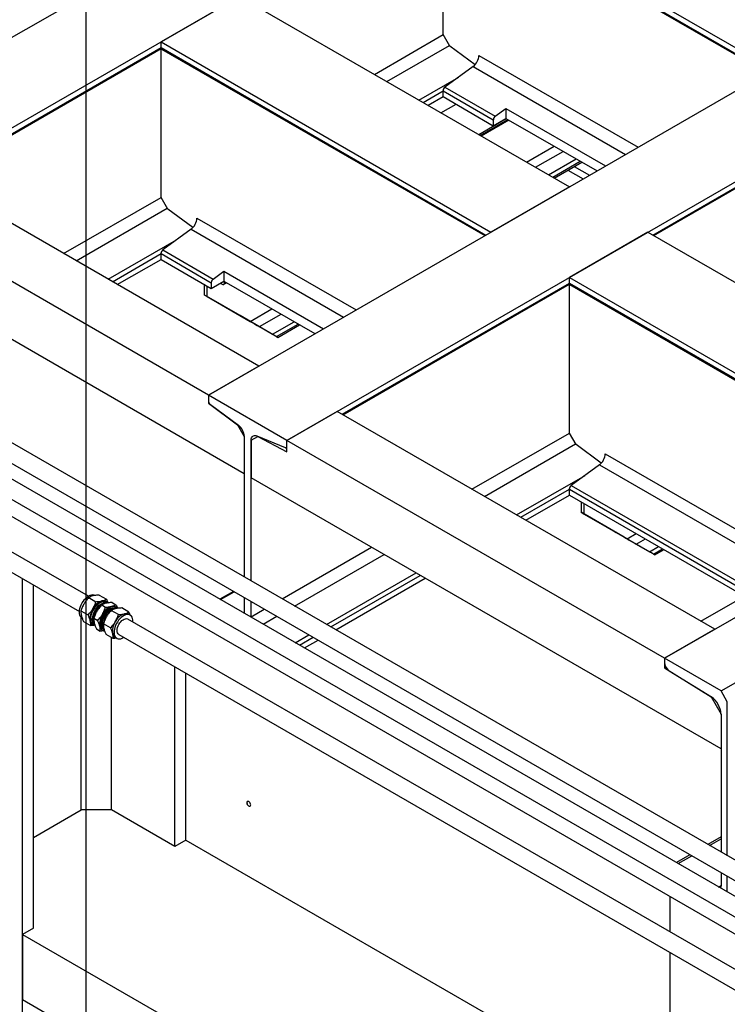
# Model space of a CAD drawing. Header units: millimetres. Extents: x 0 to 25230, y 0 to 17820.
# Tile 36 of 244: x 4573 to 5370, y 10762 to 11870. Entities that reach past the tile are written whole.
import ezdxf

# ---------------------------------------------------------------- set-up
doc = ezdxf.new("R2010")
doc.units = ezdxf.units.MM
doc.linetypes.add('SLD-Sólida', pattern=[0])
doc.layers.add('ATENÇÃO', color=1, linetype='SLD-Sólida')
doc.layers.add('REFERÊNCIAS', color=9, linetype='SLD-Sólida')

msp = doc.modelspace()

# ---------------------------------------------------------------- linework, layer by layer
at = {"color": 7, "linetype": 'SLD-Sólida', "lineweight": 25, "ltscale": 30}
for p, q in [((5537.7, 10831.9), (4488.5, 11437.6)), ((4478.5, 11420.3), (5527.7, 10814.6)), ((5502.3, 10811.5), (4453.2, 11417.2)), ((4443.2, 11399.9), (5492.3, 10794.2)), ((4541.3, 11324.1), (5590.4, 10718.4)), ((4650.6, 11221.1), (4487.5, 11315.2)), ((4477.5, 11297.9), (4640.6, 11203.8)), ((4662.8, 11222.5), (4670.8, 11217.9)), ((4651, 11219.6), (4659, 11215)), ((4665.5, 11211.3), (4669.8, 11208.8)), ((4671, 11215), (4670.4, 11215.4)), ((4671.6, 11213.9), (4670.7, 11214.4)), ((4677.3, 11214.1), (4681.6, 11211.6)), ((4642.2, 11204.7), (4650.2, 11200.1)), ((4676, 11206.5), (4675.4, 11206.2)), ((4684.3, 11200.4), (4676.3, 11205)), ((4682, 11208.7), (4681.2, 11209.2)), ((4696.1, 11203.3), (4688.1, 11207.9)), ((4697.5, 11199.7), (4695.7, 11200.8)), ((4645.1, 11192.7), (4653.1, 11188.1)), ((4655.4, 11189.4), (4656, 11189.1)), ((4656.4, 11189.7), (4657.3, 11189.2)), ((4656.7, 11196.4), (4661, 11193.9)), ((4665.9, 11189.6), (4665.9, 11189)), ((4675.5, 11185.5), (4667.5, 11190.1)), ((5744.2, 10589.7), (4695, 11195.4)), ((4659.6, 11184.3), (4663.9, 11181.8)), ((4666.2, 11183.2), (4667, 11182.7)), ((4678.4, 11173.5), (4670.4, 11178.1)), ((4685, 11178.1), (5734.2, 10572.4)), ((4680.7, 11174.8), (4682.5, 11173.8))]:
    msp.add_line(p, q, dxfattribs=at)
at = {"color": 7, "linetype": 'SLD-Sólida', "lineweight": 25, "ltscale": 30, "flags": 128}
for points in [[(4643.7, 11196.2), (4643.3, 11196.4), (4642.3, 11197.3), (4641.5, 11198.5), (4641, 11199.9), (4640.6, 11201.6), (4640.5, 11203.4), (4640.7, 11205.4), (4641.1, 11207.4), (4641.8, 11209.5), (4642.6, 11211.6), (4643.7, 11213.6), (4644.9, 11215.5), (4646.3, 11217.3), (4647.8, 11218.9), (4649.4, 11220.3), (4651, 11221.4), (4652.6, 11222.2), (4654.2, 11222.7), (4655.7, 11222.9), (4657.1, 11222.8), (4658.4, 11222.3), (4658.6, 11222.2)], [(4657.8, 11188.4), (4656.9, 11188.7), (4655.7, 11189.3), (4654.7, 11190.2), (4653.9, 11191.3), (4653.3, 11192.8), (4653, 11194.4), (4652.9, 11196.3), (4653.1, 11198.2), (4653.5, 11200.3), (4654.1, 11202.4), (4655, 11204.4), (4656.1, 11206.5), (4657.3, 11208.4), (4658.7, 11210.2), (4660.2, 11211.8), (4661.8, 11213.1), (4663.4, 11214.2), (4665, 11215), (4666.6, 11215.5), (4668.1, 11215.7), (4669.5, 11215.6), (4670.8, 11215.2), (4671.9, 11214.4), (4672.4, 11213.8)], [(4656.4, 11189.7), (4655.9, 11190), (4654.9, 11190.9), (4654.2, 11192.1), (4653.7, 11193.6), (4653.5, 11195.3), (4653.4, 11197.1), (4653.7, 11199), (4654.2, 11201), (4654.9, 11203.1), (4655.8, 11205.1), (4656.9, 11207.1), (4658.2, 11208.9), (4659.6, 11210.5), (4661.1, 11212), (4662.7, 11213.2), (4664.3, 11214.1), (4665.8, 11214.7), (4667.3, 11215.1), (4668.7, 11215.1), (4670, 11214.7), (4670.7, 11214.4)], [(4657.1, 11189.4), (4656.6, 11190), (4655.9, 11191.2), (4655.4, 11192.6), (4655.2, 11194.3), (4655.1, 11196.1), (4655.4, 11198), (4655.9, 11200.1), (4656.6, 11202.1), (4657.5, 11204.1), (4658.6, 11206.1), (4659.9, 11207.9), (4661.3, 11209.6), (4662.8, 11211), (4664.4, 11212.2), (4665.9, 11213.1), (4667.5, 11213.8), (4669, 11214.1), (4670.4, 11214.1), (4671.3, 11213.9)], [(4658, 11188.2), (4657.9, 11188.3), (4657.1, 11189.5), (4656.5, 11190.9), (4656.2, 11192.6), (4656.1, 11194.4), (4656.3, 11196.4), (4656.7, 11198.4), (4657.3, 11200.5), (4658.2, 11202.6), (4659.3, 11204.6), (4660.5, 11206.6), (4661.9, 11208.3), (4663.4, 11209.9), (4665, 11211.3), (4666.6, 11212.4), (4668.2, 11213.2), (4669.8, 11213.7), (4671.3, 11213.9), (4672.7, 11213.8), (4672.9, 11213.7)], [(4683.4, 11207.6), (4682.8, 11208.1), (4681.7, 11208.8), (4680.5, 11209.3), (4679.1, 11209.4), (4677.6, 11209.2), (4676, 11208.7), (4674.4, 11207.9), (4672.7, 11206.8), (4671.2, 11205.4), (4669.7, 11203.9), (4668.3, 11202.1), (4667, 11200.1), (4666, 11198.1), (4665.1, 11196), (4664.5, 11193.9), (4664, 11191.9), (4663.9, 11189.9), (4664, 11188.1), (4664.3, 11186.5), (4664.9, 11185), (4665.7, 11183.8), (4666.7, 11182.9), (4667.8, 11182.3), (4668.7, 11182.1)], [(4666.8, 11184.7), (4666.6, 11184.9), (4665.8, 11186), (4665.3, 11187.3), (4665, 11188.9), (4664.9, 11190.6), (4665.1, 11192.5), (4665.5, 11194.5), (4666.2, 11196.5), (4667.1, 11198.4), (4668.1, 11200.3), (4669.4, 11202.1), (4670.7, 11203.7), (4672.2, 11205.1)], [(4673.6, 11204.8), (4672, 11203.3), (4670.6, 11201.7), (4669.4, 11199.9), (4668.3, 11197.9), (4667.3, 11195.9), (4666.6, 11193.9), (4666.1, 11191.8), (4665.9, 11189.9), (4665.9, 11188.1), (4666.2, 11186.4), (4666.7, 11185), (4667.4, 11183.8), (4668.2, 11183)], [(4675.1, 11204.3), (4673.6, 11202.8), (4672.1, 11201.1), (4670.8, 11199.3), (4669.7, 11197.3), (4668.7, 11195.2), (4667.9, 11193.1), (4667.4, 11191.1), (4667.1, 11189.1), (4667.1, 11187.2), (4667.3, 11185.4), (4667.7, 11183.9), (4668.4, 11182.6), (4668.6, 11182.3)], [(4672.2, 11205.1), (4673.7, 11206.3), (4675.3, 11207.2), (4676.8, 11207.8), (4678.2, 11208.1), (4679.6, 11208), (4680.2, 11207.9)], [(4675.4, 11206.2), (4674.7, 11205.7), (4673.1, 11204.6)], [(4682.4, 11207.6), (4681.2, 11207.9), (4679.8, 11207.9), (4678.3, 11207.6), (4676.7, 11206.9), (4675.1, 11206), (4673.6, 11204.8)], [(4683.4, 11207.5), (4683, 11207.6), (4681.5, 11207.5), (4680, 11207.2), (4678.4, 11206.5), (4676.7, 11205.5), (4675.1, 11204.3)], [(4700.6, 11192.2), (4700.6, 11192.5), (4700.6, 11194.4), (4700.2, 11196), (4699.7, 11197.4), (4698.9, 11198.6), (4697.9, 11199.5), (4696.7, 11200.1), (4695.4, 11200.4), (4693.9, 11200.4), (4692.3, 11200), (4690.7, 11199.4), (4689.1, 11198.4), (4687.5, 11197.2)], [(4687.5, 11197.2), (4686, 11195.7), (4684.5, 11194), (4683.2, 11192.1), (4682, 11190.2), (4681.1, 11188.1), (4680.3, 11186), (4679.8, 11183.9), (4679.5, 11181.9), (4679.4, 11180), (4679.7, 11178.3), (4680.1, 11176.7), (4680.8, 11175.4), (4681.7, 11174.4), (4682.8, 11173.6), (4684, 11173.2), (4685.5, 11173.1), (4687, 11173.2), (4688.5, 11173.8), (4690.2, 11174.6), (4690.6, 11174.9)], [(4685, 11178.1), (4684.9, 11178.1), (4684.1, 11178.9), (4683.5, 11179.9), (4683.1, 11181.2), (4683, 11182.6), (4683.1, 11184.2), (4683.5, 11186), (4684.1, 11187.7), (4684.9, 11189.4), (4685.9, 11191), (4687.1, 11192.4), (4688.3, 11193.7)], [(4688.3, 11193.7), (4689.7, 11194.7), (4691, 11195.4), (4692.3, 11195.8), (4693.6, 11195.9), (4694.7, 11195.6), (4695, 11195.4)]]:
    msp.add_lwpolyline(points, dxfattribs=at)
at = {"color": 7, "linetype": 'SLD-Sólida', "lineweight": 25, "ltscale": 900}
for centre, radius, start, end in [((4671.9, 11198.4), 18.5, 109.1647, 152.3787), ((4677, 11194.3), 20.9, 124.1542, 175.8512), ((4667.5, 11210), 6.07, 61.8942, 106.1527), ((4682.7, 11192.2), 18.5, 109.1647, 152.3787), ((4678.3, 11203.8), 6.07, 61.8942, 106.1527), ((4671.6, 11196.4), 19.2, 146.6355, 188.6731), ((4682.4, 11190.2), 19.2, 146.6355, 188.6731), ((4686.8, 11188.7), 20.9, 130.6258, 177.4057), ((4697.2, 11183.8), 18.5, 109.1647, 152.3787), ((4692.8, 11195.4), 6.07, 61.8942, 106.1527), ((4658.6, 11194.6), 6.12, 190.2597, 238.2229), ((4669.5, 11188.4), 6.22, 190.6692, 237.8134), ((4696.9, 11181.8), 19.2, 146.6355, 188.6731), ((4683.9, 11180), 6.12, 190.2597, 238.2229)]:
    msp.add_arc(centre, radius, start, end, dxfattribs=at)
at = {"color": 7, "linetype": 'SLD-Sólida', "lineweight": 25, "ltscale": 30}
for points, knots in [([(4656, 11221.6), (4654.9, 11221.3), (4653.1, 11220.8), (4651.7, 11220), (4651, 11219.6)], [0, 0, 0, 0, 0.535251, 1, 1, 1, 1]), ([(4662.8, 11222.5), (4662, 11222.4), (4660.6, 11222.3), (4658.3, 11222.1), (4656.8, 11221.8), (4656, 11221.6)], [0, 0, 0, 0, 0.303074, 0.582113, 1, 1, 1, 1]), ([(4645.7, 11212.7), (4644.9, 11211.3), (4643.5, 11208.7), (4642.6, 11206), (4642.2, 11204.7)], [0, 0, 0, 0, 0.535251, 1, 1, 1, 1]), ([(4651, 11219.6), (4650.4, 11219), (4649.3, 11217.7), (4647.4, 11215.5), (4646.3, 11213.7), (4645.7, 11212.7)], [0, 0, 0, 0, 0.303074, 0.582113, 1, 1, 1, 1]), ([(4655.6, 11207), (4656.3, 11208.4), (4657.7, 11211), (4658.6, 11213.7), (4659, 11215)], [0, 0, 0, 0, 0.535251, 1, 1, 1, 1]), ([(4659, 11215), (4659.8, 11215), (4661.2, 11215.1), (4663.5, 11215.4), (4665, 11215.7), (4665.9, 11215.9)], [0, 0, 0, 0, 0.303074, 0.582113, 1, 1, 1, 1]), ([(4665.5, 11211.3), (4664.9, 11210.6), (4663.7, 11209.4), (4661.9, 11207.1), (4660.8, 11205.4), (4660.1, 11204.4)], [0, 0, 0, 0, 0.303074, 0.582113, 1, 1, 1, 1]), ([(4670.4, 11213.2), (4669.4, 11212.9), (4667.5, 11212.4), (4666.1, 11211.6), (4665.5, 11211.3)], [0, 0, 0, 0, 0.535251, 1, 1, 1, 1]), ([(4665.9, 11215.9), (4666.9, 11216.2), (4668.8, 11216.7), (4670.1, 11217.5), (4670.8, 11217.9)], [0, 0, 0, 0, 0.535251, 1, 1, 1, 1]), ([(4669.8, 11208.8), (4670.6, 11208.8), (4672, 11208.9), (4674.3, 11209.2), (4675.8, 11209.5), (4676.7, 11209.6)], [0, 0, 0, 0, 0.303074, 0.582113, 1, 1, 1, 1]), ([(4677.3, 11214.1), (4676.5, 11214.1), (4675.1, 11214), (4672.7, 11213.7), (4671.3, 11213.4), (4670.4, 11213.2)], [0, 0, 0, 0, 0.303074, 0.582113, 1, 1, 1, 1]), ([(4670.8, 11217.9), (4671.1, 11217.2), (4671.7, 11215.8), (4672.2, 11214.5), (4672.4, 11213.8), (4672.4, 11213.8)], [0, 0, 0, 0, 0.500409, 0.961134, 1, 1, 1, 1]), ([(4676.7, 11209.6), (4677.7, 11209.9), (4679.6, 11210.5), (4680.9, 11211.3), (4681.6, 11211.6)], [0, 0, 0, 0, 0.535251, 1, 1, 1, 1]), ([(4681.6, 11211.6), (4681.9, 11210.9), (4682.5, 11209.6), (4683.1, 11208.2), (4683.3, 11207.6), (4683.3, 11207.5)], [0, 0, 0, 0, 0.490443, 0.941992, 1, 1, 1, 1]), ([(4642.2, 11204.7), (4642.2, 11204.2), (4642.1, 11203.2), (4642.3, 11201.5), (4642.5, 11200.1), (4642.7, 11199.2)], [0, 0, 0, 0, 0.303074, 0.582113, 1, 1, 1, 1]), ([(4642.7, 11199.2), (4643, 11198.1), (4643.6, 11196), (4644.7, 11193.7), (4645.1, 11192.7)], [0, 0, 0, 0, 0.535251, 1, 1, 1, 1]), ([(4650.2, 11200.1), (4650.8, 11200.7), (4651.9, 11202), (4653.8, 11204.2), (4654.9, 11206), (4655.6, 11207)], [0, 0, 0, 0, 0.303074, 0.582113, 1, 1, 1, 1]), ([(4652.6, 11193.5), (4652.3, 11194.7), (4651.7, 11196.8), (4650.7, 11199), (4650.2, 11200.1)], [0, 0, 0, 0, 0.535251, 1, 1, 1, 1]), ([(4660.1, 11204.4), (4659.4, 11203), (4658, 11200.4), (4657.1, 11197.6), (4656.7, 11196.4)], [0, 0, 0, 0, 0.535251, 1, 1, 1, 1]), ([(4661, 11193.9), (4661.6, 11194.5), (4662.7, 11195.7), (4664.6, 11198), (4665.7, 11199.7), (4666.4, 11200.8)], [0, 0, 0, 0, 0.303074, 0.582113, 1, 1, 1, 1]), ([(4666.4, 11200.8), (4667.1, 11202.1), (4668.5, 11204.7), (4669.4, 11207.5), (4669.8, 11208.8)], [0, 0, 0, 0, 0.535251, 1, 1, 1, 1]), ([(4676.3, 11205), (4675.7, 11204.4), (4674.5, 11203.1), (4672.7, 11200.9), (4671.6, 11199.2), (4670.9, 11198.1)], [0, 0, 0, 0, 0.303074, 0.582113, 1, 1, 1, 1]), ([(4681.2, 11207), (4680.2, 11206.7), (4678.3, 11206.2), (4676.9, 11205.4), (4676.3, 11205)], [0, 0, 0, 0, 0.535251, 1, 1, 1, 1]), ([(4680.8, 11192.4), (4681.6, 11193.8), (4683, 11196.4), (4683.9, 11199.1), (4684.3, 11200.4)], [0, 0, 0, 0, 0.535251, 1, 1, 1, 1]), ([(4688.1, 11207.9), (4687.3, 11207.8), (4685.9, 11207.7), (4683.5, 11207.5), (4682.1, 11207.2), (4681.2, 11207)], [0, 0, 0, 0, 0.303074, 0.582113, 1, 1, 1, 1]), ([(4684.3, 11200.4), (4685, 11200.4), (4686.5, 11200.5), (4688.8, 11200.8), (4690.3, 11201.1), (4691.1, 11201.3)], [0, 0, 0, 0, 0.303074, 0.582113, 1, 1, 1, 1]), ([(4691.1, 11201.3), (4692.1, 11201.6), (4694, 11202.1), (4695.4, 11202.9), (4696.1, 11203.3)], [0, 0, 0, 0, 0.535251, 1, 1, 1, 1]), ([(4696.1, 11203.3), (4696.4, 11202.6), (4696.9, 11201.4), (4697.3, 11200.2), (4697.5, 11199.7)], [0, 0, 0, 0, 0.580016, 1, 1, 1, 1]), ([(4653.1, 11188.1), (4653.1, 11188.6), (4653.2, 11189.5), (4653.1, 11191.3), (4652.8, 11192.7), (4652.6, 11193.5)], [0, 0, 0, 0, 0.303074, 0.582113, 1, 1, 1, 1]), ([(4657.8, 11188.6), (4657.3, 11188.5), (4655.9, 11188.2), (4654.3, 11188.1), (4653.1, 11188.1)], [0, 0, 0, 0, 0.297527, 1, 1, 1, 1]), ([(4656.7, 11196.4), (4656.6, 11195.9), (4656.6, 11194.9), (4656.7, 11193.1), (4657, 11191.7), (4657.2, 11190.9)], [0, 0, 0, 0, 0.303074, 0.582113, 1, 1, 1, 1]), ([(4657.2, 11190.9), (4657.5, 11189.8), (4658.1, 11187.7), (4659.1, 11185.4), (4659.6, 11184.3)], [0, 0, 0, 0, 0.535251, 1, 1, 1, 1]), ([(4663.4, 11187.3), (4663.1, 11188.4), (4662.5, 11190.5), (4661.5, 11192.8), (4661, 11193.9)], [0, 0, 0, 0, 0.535251, 1, 1, 1, 1]), ([(4663.9, 11181.8), (4663.9, 11182.3), (4664, 11183.3), (4663.9, 11185.1), (4663.6, 11186.5), (4663.4, 11187.3)], [0, 0, 0, 0, 0.303074, 0.582113, 1, 1, 1, 1]), ([(4667.5, 11190.1), (4667.5, 11189.6), (4667.4, 11188.7), (4667.5, 11186.9), (4667.8, 11185.5), (4668, 11184.7)], [0, 0, 0, 0, 0.303074, 0.582113, 1, 1, 1, 1]), ([(4670.9, 11198.1), (4670.2, 11196.7), (4668.8, 11194.2), (4667.9, 11191.4), (4667.5, 11190.1)], [0, 0, 0, 0, 0.535251, 1, 1, 1, 1]), ([(4675.5, 11185.5), (4676.1, 11186.1), (4677.2, 11187.4), (4679.1, 11189.6), (4680.2, 11191.4), (4680.8, 11192.4)], [0, 0, 0, 0, 0.303074, 0.582113, 1, 1, 1, 1]), ([(4668.4, 11182.3), (4668.1, 11182.2), (4666.7, 11182), (4665.1, 11181.9), (4663.9, 11181.8)], [0, 0, 0, 0, 0.276375, 1, 1, 1, 1]), ([(4668, 11184.7), (4668.3, 11183.5), (4668.9, 11181.4), (4669.9, 11179.1), (4670.4, 11178.1)], [0, 0, 0, 0, 0.535251, 1, 1, 1, 1]), ([(4677.9, 11178.9), (4677.6, 11180.1), (4677, 11182.2), (4675.9, 11184.4), (4675.5, 11185.5)], [0, 0, 0, 0, 0.535251, 1, 1, 1, 1]), ([(4678.4, 11173.5), (4678.4, 11174), (4678.5, 11174.9), (4678.3, 11176.7), (4678.1, 11178.1), (4677.9, 11178.9)], [0, 0, 0, 0, 0.303074, 0.582113, 1, 1, 1, 1]), ([(4682.4, 11173.8), (4682.2, 11173.8), (4681, 11173.6), (4679.6, 11173.5), (4678.4, 11173.5)], [0, 0, 0, 0, 0.1685252, 1, 1, 1, 1])]:
    msp.add_open_spline(points, degree=3, knots=knots, dxfattribs=at)
at = {"layer": 'ATENÇÃO', "ltscale": 30}
msp.add_line((4647.5, 12272.9), (4647.5, 10387.3), dxfattribs=at)
at = {"layer": 'REFERÊNCIAS', "linetype": 'SLD-Sólida', "lineweight": 25, "ltscale": 30}
for p, q in [((4326, 11712.9), (8879.8, 14341.8)), ((4414.4, 11661.9), (8968.2, 14290.7)), ((4785.6, 11447.6), (9339.4, 14076.4)), ((4874, 11396.6), (9427.8, 14025.4)), ((5298.9, 11151.3), (9852.7, 13780.1)), ((5362.6, 11114.5), (9916.3, 13743.4)), ((5049.7, 12028.7), (5421, 11814.4)), ((5049.7, 12022.2), (5415.4, 11811.1)), ((5049.7, 11853.5), (5049.7, 12021)), ((5050.5, 12020.6), (5414.3, 11810.5)), ((4820.6, 11896.4), (4732.3, 11845.4)), ((4820.6, 11896.4), (5191.9, 11682.1)), ((4972.4, 11808.8), (5049.7, 11853.5)), ((5057.3, 11840.4), (5049.7, 11853.5)), ((4732.3, 11845.4), (5103.5, 11631.1)), ((4732.3, 11838.9), (4732.3, 11845.4)), ((4986.5, 11800.7), (5056.8, 11841.3)), ((4476.6, 11691.3), (4732.3, 11838.9)), ((4477.6, 11690.7), (4732.5, 11837.9)), ((4732.3, 11838.9), (5097.9, 11627.8)), ((4732.3, 11670.2), (4732.3, 11837.7)), ((4733, 11837.3), (5096.9, 11627.2)), ((5085.7, 11819.6), (5057.3, 11840.4)), ((5090.1, 11830.2), (5269.3, 11726.8)), ((5083.5, 11817.7), (5051.9, 11794.3)), ((5083.5, 11817.7), (5255.1, 11718.6)), ((5022.6, 11779.8), (5067.4, 11805.7)), ((5027.2, 11777.2), (5049.7, 11790.2)), ((5049.7, 11790.2), (5106.3, 11757.5)), ((5049.7, 11783.7), (5049.7, 11790.2)), ((5051.9, 11794.3), (5108.5, 11761.6)), ((5032.8, 11773.9), (5049.7, 11783.7)), ((5047.4, 11765.5), (5064.4, 11775.3)), ((5049.7, 11783.7), (5106.3, 11751)), ((5108.5, 11761.6), (5120.5, 11770.5)), ((5120.5, 11770.5), (5232.7, 11705.7)), ((5120.5, 11770.5), (5120.5, 11759.2)), ((5089.9, 11741), (5120.9, 11758.9)), ((5091.5, 11740.1), (5122.6, 11758)), ((5092.5, 11739.5), (5123.6, 11757.4)), ((5106.3, 11751), (5120.5, 11759.2)), ((5106.3, 11757.5), (5106.3, 11751)), ((5120.5, 11759.2), (5223, 11700)), ((5285.9, 11627.8), (5509.4, 11756.9)), ((5286.9, 11627.2), (5509.6, 11755.8)), ((5143.5, 11710), (5174.6, 11728)), ((5153.8, 11704.1), (5184.9, 11722)), ((5168.5, 11695.6), (5199.6, 11713.5)), ((5173.1, 11692.9), (5204.2, 11710.9)), ((5174.7, 11692), (5205.8, 11709.9)), ((5190.2, 11701), (5207.4, 11691.1)), ((5197.3, 11705), (5214.5, 11695.1)), ((4842.2, 11480.2), (4471, 11694.6)), ((5191.9, 11682.1), (5103.5, 11631.1)), ((4622.7, 11607), (4732.3, 11670.2)), ((4739.8, 11657.1), (4732.3, 11670.2)), ((4785.6, 11447.6), (4414.4, 11661.9)), ((4636.8, 11598.8), (4739.3, 11658)), ((4768.2, 11636.3), (4739.8, 11657.1)), ((4772.6, 11646.9), (4951.8, 11543.5)), ((4766.1, 11634.4), (4734.4, 11611)), ((4766.1, 11634.4), (4937.6, 11535.3)), ((5280.3, 11631.1), (5191.9, 11580)), ((5280.3, 11631.1), (5705.2, 11385.8)), ((4826, 11359), (4374, 11619.9)), ((4672.9, 11578), (4749.9, 11622.4)), ((4734.4, 11611), (4791, 11578.3)), ((4677.6, 11575.3), (4732.3, 11606.9)), ((4683.1, 11572.1), (4732.3, 11600.4)), ((4732.3, 11606.9), (4788.8, 11574.2)), ((4732.3, 11600.4), (4732.3, 11606.9)), ((4732.3, 11600.4), (4788.8, 11567.8)), ((4791, 11578.3), (4803, 11587.2)), ((4803, 11587.2), (4915.2, 11522.4)), ((4803, 11587.2), (4803, 11575.9)), ((4788.8, 11567.8), (4803, 11575.9)), ((4803, 11575.9), (4905.5, 11516.8)), ((4803.8, 11574), (4803.8, 11575.4)), ((5191.9, 11580), (5616.8, 11334.8)), ((5191.9, 11573.6), (5191.9, 11580)), ((4780.8, 11572.4), (4780.8, 11560.5)), ((4784.4, 11558.5), (4784.4, 11570.3)), ((4788.8, 11574.2), (4788.8, 11567.8)), ((4798.7, 11573.5), (4801.7, 11572.3)), ((4803.1, 11572.4), (4806.1, 11574.1)), ((4803.8, 11574), (4805.1, 11574.7)), ((4936.2, 11426), (5191.9, 11573.6)), ((4937.2, 11425.4), (5192.1, 11572.5)), ((5191.9, 11573.6), (5611.2, 11331.5)), ((5191.9, 11404.9), (5191.9, 11572.4)), ((5192.6, 11572), (5610.1, 11330.9)), ((4780.8, 11560.5), (4784.4, 11558.5)), ((4829.1, 11532.6), (4780.8, 11560.5)), ((4784.4, 11558.5), (4832.7, 11530.6)), ((4832.7, 11530.6), (4857.1, 11544.7)), ((4818.8, 11538.6), (4818.8, 11538.6)), ((4819.5, 11538.2), (4830, 11532.1)), ((4819.5, 11538.2), (4819.5, 11538.2)), ((4821.5, 11537.1), (4819.9, 11538)), ((4863.9, 11512.6), (4821.5, 11537.1)), ((4830, 11532.1), (4830, 11532.1)), ((4843, 11524.7), (4867.4, 11538.7)), ((4843, 11524.7), (4857.7, 11516.2)), ((4857.7, 11516.2), (4882.1, 11530.2)), ((4862.3, 11513.5), (4886.7, 11527.6)), ((4863.9, 11512.6), (4888.3, 11526.7)), ((4862.3, 11513.5), (4863.9, 11512.6)), ((4842.2, 11480.2), (4785.6, 11447.6)), ((4785.6, 11447.6), (4785.6, 11438.5)), ((4874, 11396.6), (4785.6, 11447.6)), ((4785.6, 11447.6), (4785.6, 11441.1)), ((4786.3, 11438.9), (4785.6, 11438.5)), ((4785.6, 11438.5), (4818.4, 11414.3)), ((4787.8, 11437), (4819.4, 11413.6)), ((4930.6, 11429.2), (4874, 11396.6)), ((5355.5, 11183.9), (4930.6, 11429.2)), ((4818.4, 11414.4), (4818.4, 11414.3)), ((4818.4, 11414.3), (4826, 11401.1)), ((4826, 11401.1), (4826, 11359)), ((4826, 11401.1), (4826, 11242.8)), ((4833.7, 11396.7), (4841.3, 11401.1)), ((4833.7, 11396.7), (4841.4, 11401.1)), ((4840.2, 11401.6), (4871.9, 11388.5)), ((4841.3, 11401.1), (4874, 11383.6)), ((4841.4, 11401.1), (4841.3, 11401.1)), ((5082.3, 11341.6), (5191.9, 11404.9)), ((5199.4, 11391.8), (5191.9, 11404.9)), ((4833.7, 11396.7), (4833.7, 11354.5)), ((4833.7, 11238.3), (4833.7, 11396.7)), ((4873.3, 11388.5), (4874, 11388.9)), ((4873.5, 11388.6), (4874, 11388.3)), ((4874, 11383.6), (4874, 11396.6)), ((5298.9, 11151.3), (4874, 11396.6)), ((4874, 11390.1), (4874, 11396.6)), ((5096.4, 11333.5), (5198.9, 11392.6)), ((5227.8, 11371), (5199.4, 11391.8)), ((5232.3, 11381.6), (5465.1, 11247.2)), ((5225.7, 11369.1), (5194, 11345.7)), ((5225.7, 11369.1), (5450.9, 11239)), ((5362.6, 11049.2), (4833.7, 11354.5)), ((5132.5, 11312.7), (5209.5, 11357.1)), ((5194, 11345.7), (5414.9, 11218.2)), ((5137.2, 11310), (5191.9, 11341.5)), ((5142.8, 11306.7), (5191.9, 11335.1)), ((5191.9, 11335.1), (5191.9, 11341.5)), ((5191.9, 11341.5), (5410.2, 11215.5)), ((5191.9, 11335.1), (5404.6, 11212.3)), ((5205.1, 11327.5), (5205.1, 11315.6)), ((5208.6, 11313.6), (5208.6, 11325.4)), ((5205.1, 11315.6), (5208.6, 11313.6)), ((5253.4, 11287.7), (5205.1, 11315.6)), ((5208.6, 11313.6), (5256.9, 11285.7)), ((5243.1, 11293.7), (5243.1, 11293.7)), ((5243.7, 11293.3), (5254.2, 11287.2)), ((5243.7, 11293.3), (5243.7, 11293.3)), ((5245.7, 11292.1), (5244.1, 11293.1)), ((5288.2, 11267.6), (5245.7, 11292.1)), ((5254.2, 11287.2), (5254.2, 11287.2)), ((5256.9, 11285.7), (5267.2, 11291.6)), ((4868.5, 11218.2), (4969.2, 11276.3)), ((5267.2, 11279.7), (5277.5, 11285.7)), ((5267.2, 11279.7), (5282, 11271.2)), ((5282, 11271.2), (5292.2, 11277.2)), ((4882.7, 11210.1), (4983.3, 11268.2)), ((5286.5, 11268.6), (5296.8, 11274.5)), ((5286.5, 11268.6), (5288.2, 11267.6)), ((5288.2, 11267.6), (5298.4, 11273.6)), ((4918.7, 11189.2), (5019.4, 11247.3)), ((4923.4, 11186.5), (5024, 11244.6)), ((4576.5, 10357.4), (4576.5, 11240.7)), ((4588.9, 10847.5), (4588.9, 11233.6)), ((4929, 11183.3), (5029.6, 11241.4)), ((4814, 11226.6), (4798.6, 11217.8)), ((4799.3, 11217.3), (4814.7, 11226.2)), ((5340, 11192.9), (5389.1, 11221.2)), ((4826, 11219.7), (4826, 11202.5)), ((4833.7, 11198.1), (4833.7, 11215.3)), ((4826, 11202.5), (4826, 11201.9)), ((4833.7, 11198.1), (4848.5, 11206.7)), ((4847.3, 11189.6), (4862.7, 11198.5)), ((4642.6, 10980.6), (4642.6, 11197)), ((4833.7, 11197.5), (4833.7, 11198.1)), ((4883.4, 11168.8), (4898.7, 11177.7)), ((5355.5, 11183.9), (5298.9, 11151.3)), ((4676.5, 10980.6), (4676.5, 11174.5)), ((4888, 11166.1), (4903.4, 11175)), ((4893.6, 11162.9), (4909, 11171.8)), ((5298.9, 11151.3), (5298.9, 11140.4)), ((5298.9, 11151.3), (5298.9, 11146.7)), ((5362.6, 11114.5), (5298.9, 11151.3)), ((4748, 10939.4), (4748, 11141.8)), ((4760.3, 10946.5), (4760.3, 11134.6)), ((5300.5, 11141.3), (5298.9, 11140.4)), ((5298.9, 11140.4), (5351.3, 11108)), ((5304.4, 11137.1), (5351.7, 11107.7)), ((5369.6, 11102.3), (5362.6, 11114.5)), ((5351.3, 11108), (5362.6, 11088.4)), ((5351.3, 11108), (5351.3, 11108)), ((5369.6, 10928.9), (5369.6, 11102.3)), ((5362.6, 11088.4), (5362.6, 11049.2)), ((5362.6, 11088.4), (5362.6, 10933)), ((4588.9, 10949.6), (4642.6, 10980.6)), ((4676.5, 10980.6), (4642.6, 10980.6)), ((4748, 10939.4), (4676.5, 10980.6)), ((4760.3, 10946.5), (4748, 10939.4)), ((4760.3, 10946.5), (5305.3, 10631.9)), ((5362.6, 10950.3), (5347.6, 10941.6)), ((5349.7, 10940.4), (5362.6, 10947.8)), ((5327.6, 10930.1), (5312.3, 10921.2)), ((5314.4, 10920), (5329.7, 10928.9)), ((5362.6, 10909.9), (5362.6, 10895.7)), ((5369.6, 10888.1), (5369.6, 10905.8)), ((5359.9, 10893.7), (5362.6, 10895.3)), ((5305.3, 10843.1), (5305.3, 10883)), ((4588.9, 10847.5), (4576.5, 10840.4)), ((4576.5, 10840.4), (5305.3, 10419.7)), ((4576.5, 10840.4), (4576.5, 10766.9)), ((5305.3, 7785.5), (5305.3, 10820)), ((4576.5, 10766.9), (5305.3, 10346.2))]:
    msp.add_line(p, q, dxfattribs=at)
at = {"layer": 'REFERÊNCIAS', "linetype": 'SLD-Sólida', "lineweight": 25, "ltscale": 30, "flags": 128}
for points in [[(4801.7, 11572.3), (4802.1, 11572.2), (4802.5, 11572.2), (4802.9, 11572.3), (4803.2, 11572.4), (4803.5, 11572.7), (4803.6, 11573.1), (4803.8, 11573.5), (4803.8, 11574)], [(4833.7, 11396.7), (4833.8, 11398.2), (4834.1, 11399.5), (4834.7, 11400.6), (4835.5, 11401.4), (4836.5, 11401.9), (4837.6, 11402.1), (4838.9, 11402), (4840.2, 11401.6)], [(4871.9, 11388.5), (4872.3, 11388.3), (4872.7, 11388.3), (4873.1, 11388.4), (4873.4, 11388.6), (4873.7, 11388.8), (4873.9, 11389.2), (4874, 11389.6), (4874, 11390.1)], [(4833.2, 10986.1), (4833.1, 10987), (4832.7, 10988), (4832.1, 10988.9), (4831.4, 10989.6), (4830.7, 10990), (4830, 10990.1), (4829.4, 10989.9), (4829, 10989.4), (4828.9, 10988.6), (4829, 10987.7), (4829.4, 10986.7), (4830, 10985.8), (4830.7, 10985.1), (4831.4, 10984.7), (4832.1, 10984.6), (4832.7, 10984.8), (4833.1, 10985.3), (4833.2, 10986.1)], [(4831.1, 10989.8), (4830.7, 10990), (4830, 10990.1), (4829.4, 10989.9), (4829.1, 10989.3), (4828.9, 10988.6), (4829.1, 10987.7), (4829.4, 10986.7), (4830, 10985.8), (4830.7, 10985.2), (4831.4, 10984.7), (4832.1, 10984.6), (4832.7, 10984.8), (4833.1, 10985.4), (4833.2, 10986.1)], [(5362.6, 10895.7), (5362.4, 10893.8), (5362.1, 10892.4)]]:
    msp.add_lwpolyline(points, dxfattribs=at)
at = {"layer": 'REFERÊNCIAS', "linetype": 'SLD-Sólida', "lineweight": 25, "ltscale": 900}
for centre, radius, start, end in [((4734, 11838.7), 1.74, 173.3167, 235.3712), ((5073.3, 11831), 16.9, 307.4869, 357.1256), ((5055.3, 11789.9), 5.56, 127.4869, 177.1256), ((5111.9, 11757.2), 5.56, 127.4869, 177.1256), ((4755.8, 11647.8), 16.9, 307.4869, 357.1256), ((4737.8, 11606.6), 5.56, 127.4869, 177.1256), ((4794.4, 11573.9), 5.56, 127.4869, 177.1256), ((5193.6, 11573.4), 1.74, 173.3167, 235.3712), ((4791.2, 11441.4), 5.56, 182.8744, 232.5131), ((4809.2, 11400.2), 16.9, 2.8744, 52.5131), ((5215.4, 11382.4), 16.9, 307.4869, 357.1256), ((5197.4, 11341.3), 5.56, 127.4869, 177.1256), ((5311.3, 11147.3), 12.4, 182.7017, 236.0511), ((5338, 11087.3), 24.5, 2.4995, 56.2532)]:
    msp.add_arc(centre, radius, start, end, dxfattribs=at)
for centre, major_axis, start_param, end_param in [((4822.4, 11536.5), (3.56, -2.06), 2.521343, 3.927031), ((4823.5, 11535.9), (8, -4.62), 5.662936, 7.068624), ((4838.3, 11527.3), (8, -4.62), 3.927031, 5.33272), ((4859.8, 11515), (3.56, -2.06), 0.785439, 2.191127), ((5246.6, 11291.6), (3.56, -2.06), 2.521343, 3.927031), ((5247.7, 11291), (8, -4.62), 5.662936, 7.068624), ((5262.6, 11282.4), (8, -4.62), 3.927031, 5.33272), ((5284, 11270), (3.56, -2.06), 0.785439, 2.191127)]:
    msp.add_ellipse(centre, major_axis=major_axis, ratio=0.00007, start_param=start_param, end_param=end_param, dxfattribs=at)

doc.saveas('drawing.dxf')
